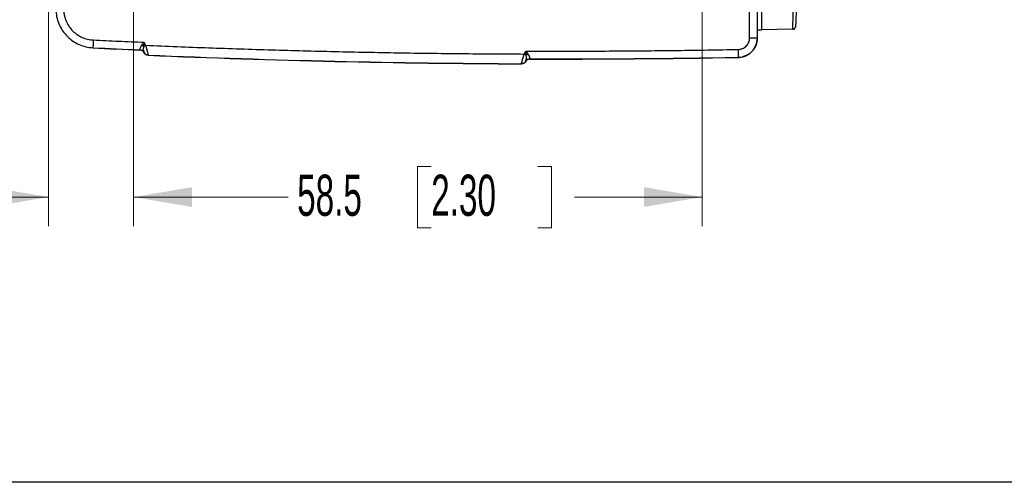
# Model space of a CAD drawing. Header units: millimetres. Extents: x 10 to 272, y 8 to 208.
# Tile 2 of 75: x 64 to 114, y 8 to 32. Entities that reach past the tile are written whole.
import ezdxf

# ---------------------------------------------------------------- set-up
doc = ezdxf.new("R2010")
doc.units = ezdxf.units.MM
doc.styles.add('SLDTEXTSTYLE1', font='TXT', dxfattribs={"width": 0.605})
doc.dimstyles.new('SLDDIMSTYLE0', dxfattribs={"dimtxt": 2.054655, "dimasz": 3, "dimexe": 0, "dimexo": 0.0625, "dimgap": 0.513664, "dimtad": 0, "dimtih": 1, "dimtoh": 1, "dimdec": 1, "dimlfac": 2, "dimrnd": 1e-09, "dimzin": 12, "dimdsep": 46, "dimtxsty": 'SLDTEXTSTYLE1', "dimsah": 1, "dimcen": 0.09, "dimadec": 0, "dimazin": 3, "dimtfac": 1, "dimtdec": 1, "dimtmove": 0, "dimatfit": 0, "dimfxl": 1, "dimfrac": 2, "dimtolj": 1, "dimtzin": 12, "dimarcsym": 0})
doc.dimstyles.new('SLDDIMSTYLE2', dxfattribs={"dimtxt": 2.054655, "dimasz": 3, "dimexe": 0, "dimexo": 0.0625, "dimgap": 0.513664, "dimtad": 0, "dimtih": 1, "dimtoh": 1, "dimdec": 1, "dimlfac": 2, "dimrnd": 1e-09, "dimzin": 12, "dimdsep": 46, "dimtxsty": 'SLDTEXTSTYLE1', "dimsah": 1, "dimcen": 0.09, "dimadec": 0, "dimazin": 3, "dimtfac": 1, "dimtdec": 1, "dimtofl": 0, "dimtmove": 0, "dimatfit": 3, "dimfxl": 1, "dimfrac": 2, "dimtolj": 1, "dimtzin": 12, "dimarcsym": 0})

# ---------------------------------------------------------------- blocks, each defined once
blk = doc.blocks.new('_D_15')
at = {"color": 7, "linetype": 'Continuous', "lineweight": 18}
for p, q in [((115.541, 44.355), (119.663, 44.355)), ((118.163, 44.355), (118.163, 35.724)), ((115.412, 35.724), (119.663, 35.724)), ((118.163, 31.775), (118.163, 35.724)), ((129.532, 33.353), (128.827, 33.353)), ((128.827, 33.353), (128.827, 30.198)), ((133.452, 33.353), (134.157, 33.353)), ((134.157, 33.353), (134.157, 30.198)), ((122.163, 31.775), (118.163, 31.775)), ((128.827, 30.198), (129.532, 30.198)), ((134.157, 30.198), (133.452, 30.198))]:
    blk.add_line(p, q, dxfattribs=at)
for points in [[(118.163, 44.355), (117.655, 41.355), (118.671, 41.355)], [(118.163, 35.724), (118.671, 38.724), (117.655, 38.724)]]:
    blk.add_solid(points, dxfattribs=at)
at = {"color": 7, "linetype": 'Continuous', "lineweight": 18, "char_height": 2.1167, "attachment_point": 1, "style": 'SLDTEXTSTYLE1'}
for s, insert in [('17.3', (122.633, 32.926)), ('.68', (129.532, 32.926))]:
    blk.add_mtext(s, dxfattribs=dict(at, insert=insert))
blk = doc.blocks.new('_D_18')
at = {"color": 7, "linetype": 'Continuous', "lineweight": 18}
for p, q in [((65.121, 42.355), (65.121, 20.875)), ((69.499, 32.719), (69.499, 20.875)), ((53.975, 23.953), (53.269, 23.953)), ((53.269, 23.953), (53.269, 20.797)), ((57.895, 23.953), (58.6, 23.953)), ((58.6, 23.953), (58.6, 20.797)), ((65.121, 22.375), (59.776, 22.375)), ((69.499, 22.375), (75.499, 22.375)), ((53.269, 20.797), (53.975, 20.797)), ((58.6, 20.797), (57.895, 20.797))]:
    blk.add_line(p, q, dxfattribs=at)
for points in [[(65.121, 22.375), (62.121, 22.883), (62.121, 21.867)], [(69.499, 22.375), (72.499, 21.867), (72.499, 22.883)]]:
    blk.add_solid(points, dxfattribs=at)
at = {"color": 7, "linetype": 'Continuous', "lineweight": 18, "char_height": 2.1167, "attachment_point": 1, "style": 'SLDTEXTSTYLE1'}
for s, insert in [('8.8', (48.644, 23.526)), ('.34', (53.975, 23.526))]:
    blk.add_mtext(s, dxfattribs=dict(at, insert=insert))
blk = doc.blocks.new('_D_19')
at = {"color": 7, "linetype": 'Continuous', "lineweight": 18}
for p, q in [((69.499, 32.719), (69.499, 20.875)), ((98.77, 32.719), (98.77, 20.875)), ((84.818, 23.953), (84.113, 23.953)), ((84.113, 23.953), (84.113, 20.797)), ((90.306, 23.953), (91.011, 23.953)), ((91.011, 23.953), (91.011, 20.797)), ((69.499, 22.375), (77.449, 22.375)), ((98.77, 22.375), (92.187, 22.375)), ((84.113, 20.797), (84.818, 20.797)), ((91.011, 20.797), (90.306, 20.797))]:
    blk.add_line(p, q, dxfattribs=at)
for points in [[(69.499, 22.375), (72.499, 21.867), (72.499, 22.883)], [(98.77, 22.375), (95.77, 22.883), (95.77, 21.867)]]:
    blk.add_solid(points, dxfattribs=at)
at = {"color": 7, "linetype": 'Continuous', "lineweight": 18, "char_height": 2.1167, "attachment_point": 1, "style": 'SLDTEXTSTYLE1'}
for s, insert in [('58.5', (77.919, 23.526)), ('2.30', (84.818, 23.526))]:
    blk.add_mtext(s, dxfattribs=dict(at, insert=insert))

msp = doc.modelspace()

# ---------------------------------------------------------------- linework, layer by layer
at = {"color": 7, "linetype": 'Continuous', "lineweight": 25}
for p, q in [((101.2041, 30.5707), (101.2041, 58.1391)), ((101.604, 30.5707), (101.604, 58.1391)), ((101.6124, 30.5625), (101.6124, 58.1473)), ((101.6124, 30.9799), (101.8124, 30.9799)), ((103.4222, 31.008), (101.8124, 30.9799)), ((103.4222, 31.008), (103.4239, 31.045)), ((101.2041, 30.5707), (101.604, 30.5707)), ((101.604, 30.5707), (101.6124, 30.5625)), ((67.407, 30.0598), (67.399, 30.0517)), ((69.8272, 29.9411), (69.8321, 29.9492)), ((69.8321, 29.9492), (69.8322, 29.9493)), ((70.0313, 30.341), (70.1212, 30.1853)), ((70.0379, 29.8244), (70.0329, 29.8163)), ((70.0438, 29.7976), (70.0329, 29.8163)), ((70.0477, 29.8041), (70.0438, 29.7976)), ((70.2536, 29.6793), (70.2497, 29.6728)), ((89.6036, 29.7366), (89.6911, 29.888)), ((89.8958, 29.4874), (89.8974, 29.4857)), ((89.8974, 29.4857), (89.9013, 29.479)), ((100.6227, 29.5711), (100.6311, 29.5628)), ((89.4675, 29.2304), (89.4636, 29.2372)), ((89.6845, 29.3547), (89.6806, 29.3614)), ((270.0878, 7.6921), (10.0878, 7.6921))]:
    msp.add_line(p, q, dxfattribs=at)
at = {"color": 7, "linetype": 'Continuous', "lineweight": 25, "flags": 128}
for points in [[(103.5695, 31.1519), (103.5656, 31.1238), (103.5574, 31.0987)], [(67.4261, 30.4592), (67.4224, 30.3821), (67.4189, 30.308), (67.4156, 30.2394), (67.4127, 30.1792), (67.4103, 30.1295), (67.4085, 30.0921), (67.4074, 30.0686), (67.407, 30.0598)], [(70.014, 30.1234), (70.0264, 30.1306), (70.0392, 30.138), (70.0523, 30.1456), (70.0657, 30.1533), (70.0794, 30.1612), (70.0932, 30.1692), (70.1072, 30.1772), (70.1212, 30.1853)], [(100.6153, 29.9709), (100.6167, 29.8938), (100.6181, 29.8195), (100.6194, 29.7509), (100.6205, 29.6906), (100.6214, 29.6409), (100.6221, 29.6035), (100.6225, 29.5799), (100.6227, 29.5711)], [(89.7045, 29.6783), (89.6928, 29.6851), (89.6806, 29.6921), (89.6682, 29.6993), (89.6556, 29.7066), (89.6428, 29.714), (89.6298, 29.7215), (89.6167, 29.729), (89.6036, 29.7366)]]:
    msp.add_lwpolyline(points, dxfattribs=at)
at = {"color": 7, "linetype": 'Continuous', "lineweight": 25}
for centre, radius, start, end in [((103.4196, 31.158), 0.15, 271, 317.42824), ((91.3624, 529.2269), 499.75, 267.251567, 267.530248), ((91.3624, 529.2269), 499.7416, 267.252434, 267.530778), ((69.8213, 29.6994), 0.25, 30.01064, 87.52032), ((69.8214, 29.6995), 0.25, 30.22368, 87.51734), ((69.7155, 29.6131), 0.5912, 59.6775, 70.6419), ((70.2642, 29.9292), 0.25, 210.0101, 267.57017), ((91.3624, 529.2269), 500, 267.579937, 269.782853), ((91.3624, 529.2269), 499.9933, 267.580359, 269.782408), ((89.8967, 29.2357), 0.25, 89.84268, 149.80139), ((89.8953, 29.2374), 0.25, 89.87234, 147.6281), ((90.0116, 29.1193), 0.6378, 108.82612, 118.7787), ((91.3624, 529.2269), 499.7416, 269.831853, 271.061758), ((91.3624, 529.2269), 499.75, 269.83248, 271.062707), ((89.4645, 29.4872), 0.25, 269.79333, 329.80172)]:
    msp.add_arc(centre, radius, start, end, dxfattribs=at)
for points, knots in [([(65.507, 31.9329), (65.5146, 31.8104), (65.5333, 31.6904), (65.592, 31.4555), (65.6323, 31.3398), (65.7336, 31.1172), (65.7937, 31.012), (65.9324, 30.8133), (66.0119, 30.719), (66.1854, 30.5479), (66.279, 30.4711), (66.4798, 30.3347), (66.588, 30.2749), (66.9218, 30.1284), (67.1601, 30.0716), (67.407, 30.0598)], [0, 0, 0, 0, 0.125, 0.125, 0.25, 0.25, 0.375, 0.375, 0.5, 0.5, 0.625, 0.625, 0.75, 0.75, 1, 1, 1, 1]), ([(65.9062, 31.9578), (65.9083, 31.9298), (65.9126, 31.8742), (65.9245, 31.7914), (65.9403, 31.7097), (65.9605, 31.6291), (65.9848, 31.5495), (66.0135, 31.4711), (66.0733, 31.3302), (66.1837, 31.1356), (66.3733, 30.912), (66.5995, 30.7255), (66.814, 30.6077), (66.9957, 30.5374), (67.1362, 30.4976), (67.2799, 30.4701), (67.3773, 30.4629), (67.4261, 30.4592)], [0, 0, 0, 0, 0.03599571, 0.07174205, 0.10733585, 0.14287518, 0.17845856, 0.21418415, 0.25014894, 0.37496947, 0.49990689, 0.62469562, 0.74960621, 0.81239982, 0.87471078, 0.93706821, 1, 1, 1, 1]), ([(101.8124, 31.9798), (101.8124, 31.9569), (101.8124, 31.9112), (101.8124, 31.8434), (101.8124, 31.7768), (101.8124, 31.7117), (101.8125, 31.6484), (101.8125, 31.5871), (101.8125, 31.528), (101.8124, 31.4714), (101.8124, 31.4174), (101.8124, 31.3661), (101.8124, 31.3178), (101.8124, 31.2571), (101.8124, 31.1876), (101.8124, 31.1159), (101.8125, 31.0572), (101.8124, 31.0136), (101.8124, 30.9853), (101.8124, 30.9817), (101.8124, 30.9799)], [0, 0, 0, 0, 0.0437728, 0.0871644, 0.130175, 0.1728045, 0.2150531, 0.2569209, 0.2984079, 0.3395142, 0.3802399, 0.4205851, 0.4605498, 0.5001343, 0.5796401, 0.6606671, 0.743216, 0.8272874, 0.9128819, 1, 1, 1, 1]), ([(103.4239, 31.045), (103.4244, 31.0541), (103.4258, 31.0815), (103.4326, 31.2799), (103.4415, 31.5424), (103.4492, 31.7918), (103.4535, 31.9343), (103.4557, 32.0084)], [0, 0, 0, 0, 0.1423784, 0.4296714, 0.6888287, 0.8380453, 1, 1, 1, 1]), ([(103.6029, 32.0027), (103.5987, 31.8916), (103.5944, 31.7803), (103.5884, 31.6259), (103.5865, 31.577), (103.5828, 31.4846), (103.5811, 31.4408), (103.5764, 31.323), (103.5738, 31.2595), (103.5704, 31.1745), (103.5695, 31.1519), (103.5695, 31.1519)], [0, 0, 0, 0, 0.25, 0.25, 0.375, 0.375, 0.5, 0.5, 0.75, 0.75, 1, 1, 1, 1]), ([(103.4233, 31.0276), (103.4365, 31.0258), (103.4631, 31.0222), (103.5024, 31.0349), (103.5365, 31.0603), (103.5505, 31.0862), (103.5575, 31.0989)], [0, 0, 0, 0, 0.2477643, 0.500801, 0.7536074, 1, 1, 1, 1]), ([(100.6153, 29.9709), (100.6348, 29.9718), (100.6736, 29.9736), (100.731, 29.9834), (100.7872, 29.9984), (100.8598, 30.0256), (100.9454, 30.0725), (101.0347, 30.1477), (101.1085, 30.2384), (101.1624, 30.3419), (101.1977, 30.454), (101.2019, 30.5318), (101.2041, 30.5707)], [0, 0, 0, 0, 0.0629038, 0.1251772, 0.1874116, 0.2502001, 0.3749147, 0.4999201, 0.6245753, 0.7495305, 0.8745372, 1, 1, 1, 1]), ([(100.6227, 29.5711), (100.7519, 29.5735), (100.8806, 29.6012), (101.059, 29.678), (101.1154, 29.7091), (101.2218, 29.7819), (101.2722, 29.8241), (101.3626, 29.9161), (101.4031, 29.9661), (101.4744, 30.0743), (101.5049, 30.1321), (101.5781, 30.3107), (101.604, 30.4405), (101.604, 30.5707)], [0, 0, 0, 0, 0.25, 0.25, 0.375, 0.375, 0.5, 0.5, 0.625, 0.625, 0.75, 0.75, 1, 1, 1, 1]), ([(100.6311, 29.5628), (100.6963, 29.564), (100.7604, 29.5715), (100.8862, 29.5986), (100.9485, 29.6185), (101.0675, 29.6698), (101.1238, 29.7008), (101.2303, 29.7736), (101.2807, 29.8158), (101.371, 29.9078), (101.4115, 29.9578), (101.4829, 30.066), (101.5134, 30.1238), (101.5865, 30.3024), (101.6124, 30.432), (101.6124, 30.5625)], [0, 0, 0, 0, 0.125, 0.125, 0.25, 0.25, 0.375, 0.375, 0.5, 0.5, 0.625, 0.625, 0.75, 0.75, 1, 1, 1, 1]), ([(70.0329, 29.8163), (70.0277, 29.8254), (70.0219, 29.8341), (70.0156, 29.8424), (70.0093, 29.8507), (70.0025, 29.8587), (69.9952, 29.8661), (69.9879, 29.8736), (69.9801, 29.8806), (69.9719, 29.8871), (69.9611, 29.8957), (69.9495, 29.9034), (69.9374, 29.9101), (69.9253, 29.9168), (69.9125, 29.9225), (69.8995, 29.9271), (69.888, 29.9311), (69.8762, 29.9344), (69.8643, 29.9367), (69.8521, 29.9391), (69.8396, 29.9405), (69.8272, 29.9411)], [0, 0, 0, 0, 0.00006262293, 0.00006262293, 0.00006262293, 0.00012524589, 0.00012524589, 0.00012524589, 0.00018786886, 0.00018786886, 0.00018786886, 0.00027101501, 0.00027101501, 0.00027101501, 0.00035416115, 0.00035416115, 0.00035416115, 0.00042720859, 0.00042720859, 0.00042720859, 0.00050188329, 0.00050188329, 0.00050188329, 0.00050188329]), ([(69.8322, 29.9493), (69.8323, 29.9496), (69.8325, 29.9502), (69.8322, 29.9549), (69.8317, 29.9661), (69.834, 29.9868), (69.8406, 30.0181), (69.8542, 30.061), (69.8773, 30.1155), (69.9003, 30.1528), (69.9115, 30.1709)], [0, 0, 0, 0, 0.0550737, 0.1260232, 0.2511901, 0.3827863, 0.5012397, 0.6783522, 0.8436911, 1, 1, 1, 1]), ([(69.9115, 30.1709), (69.9184, 30.181), (69.9338, 30.2036), (69.9609, 30.242), (69.9939, 30.2888), (70.0182, 30.3228), (70.0313, 30.341)], [0, 0, 0, 0, 0.1844756, 0.4125867, 0.6844156, 1, 1, 1, 1]), ([(70.014, 30.1234), (70.0117, 30.1123), (70.0071, 30.0893), (70.003, 30.0554), (70.0007, 30.0217), (70.0006, 29.9889), (70.0023, 29.9579), (70.007, 29.9177), (70.016, 29.8776), (70.0289, 29.8434), (70.0347, 29.831), (70.0374, 29.8253)], [0, 0, 0, 0, 0.0755952, 0.1552768, 0.2383121, 0.3239316, 0.4113738, 0.4999273, 0.6960831, 0.8597356, 1, 1, 1, 1]), ([(70.0313, 30.341), (70.0296, 30.3222), (70.0265, 30.2866), (70.0222, 30.2365), (70.0187, 30.1929), (70.0161, 30.1559), (70.0146, 30.1336), (70.014, 30.1234)], [0, 0, 0, 0, 0.256128, 0.4841847, 0.684175, 0.8561079, 1, 1, 1, 1]), ([(70.1212, 30.1853), (70.6621, 30.1628), (71.744, 30.1178), (73.367, 30.0569), (74.9901, 30.001), (76.6134, 29.9504), (78.2367, 29.9051), (79.8602, 29.865), (81.4838, 29.8303), (83.1075, 29.8008), (84.7314, 29.7766), (86.3554, 29.7578), (87.9794, 29.7438), (89.0622, 29.739), (89.6036, 29.7366)], [0, 0, 0, 0, 0.0833414, 0.1666784, 0.2500119, 0.3333427, 0.4166718, 0.5, 0.5833282, 0.6666573, 0.7499881, 0.8333216, 0.9166586, 1, 1, 1, 1]), ([(70.1212, 30.1853), (70.1254, 30.1696), (70.1336, 30.1396), (70.145, 30.0971), (70.1552, 30.0594), (70.164, 30.0265), (70.178, 29.9748), (70.1956, 29.9082), (70.2162, 29.8303), (70.2329, 29.7656), (70.2451, 29.7171), (70.2526, 29.6863), (70.2533, 29.6816), (70.2536, 29.6793)], [0, 0, 0, 0, 0.061493, 0.1173234, 0.1674907, 0.2119951, 0.2508372, 0.3818554, 0.5003666, 0.6315426, 0.7582873, 0.8809704, 1, 1, 1, 1]), ([(89.6911, 29.888), (90.2113, 29.8867), (91.2518, 29.8842), (92.8124, 29.8866), (94.3731, 29.8935), (95.9337, 29.9053), (97.4943, 29.9221), (99.0548, 29.9434), (100.0951, 29.9618), (100.6153, 29.9709)], [0, 0, 0, 0, 0.1428606, 0.2857178, 0.4285728, 0.5714272, 0.7142822, 0.8571394, 1, 1, 1, 1]), ([(70.2497, 29.6728), (70.2392, 29.6732), (70.2288, 29.6743), (70.2185, 29.6761), (70.2082, 29.6778), (70.198, 29.6802), (70.188, 29.6832), (70.1781, 29.6862), (70.1682, 29.6899), (70.1587, 29.6941), (70.1461, 29.6997), (70.1338, 29.7064), (70.1223, 29.7141), (70.1108, 29.7217), (70.0998, 29.7303), (70.0897, 29.7398), (70.0808, 29.7481), (70.0724, 29.7571), (70.0648, 29.7666), (70.0571, 29.7764), (70.05, 29.7868), (70.0438, 29.7976)], [0, 0, 0, 0, 0.00006262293, 0.00006262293, 0.00006262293, 0.00012524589, 0.00012524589, 0.00012524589, 0.00018786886, 0.00018786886, 0.00018786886, 0.000271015, 0.000271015, 0.000271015, 0.00035416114, 0.00035416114, 0.00035416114, 0.00042741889, 0.00042741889, 0.00042741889, 0.00050231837, 0.00050231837, 0.00050231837, 0.00050231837]), ([(89.4636, 29.2372), (89.4637, 29.2379), (89.4638, 29.2393), (89.4656, 29.247), (89.4687, 29.2591), (89.4732, 29.276), (89.479, 29.2975), (89.4861, 29.3237), (89.4945, 29.3545), (89.5069, 29.3988), (89.525, 29.4627), (89.5481, 29.5442), (89.5749, 29.6371), (89.5932, 29.7005), (89.6036, 29.7366)], [0, 0, 0, 0, 0.0593073, 0.1194596, 0.1805012, 0.2424746, 0.3054205, 0.3693776, 0.4343827, 0.500471, 0.6191975, 0.7502725, 0.8577718, 1, 1, 1, 1]), ([(89.6841, 29.3713), (89.6853, 29.3741), (89.6877, 29.3801), (89.6932, 29.3946), (89.6996, 29.4143), (89.7065, 29.441), (89.7135, 29.4808), (89.7181, 29.5362), (89.7172, 29.6054), (89.7086, 29.6548), (89.7045, 29.6783)], [0, 0, 0, 0, 0.0827329, 0.1724785, 0.270773, 0.3790625, 0.4996125, 0.677683, 0.8465761, 1, 1, 1, 1]), ([(89.9013, 29.479), (89.8944, 29.479), (89.8875, 29.4787), (89.8806, 29.4782), (89.8668, 29.4771), (89.853, 29.4748), (89.8396, 29.4715), (89.8329, 29.4698), (89.8263, 29.4678), (89.8198, 29.4656), (89.8067, 29.4611), (89.7939, 29.4555), (89.7817, 29.449), (89.7757, 29.4457), (89.7697, 29.4421), (89.7639, 29.4384), (89.7524, 29.4308), (89.7414, 29.4223), (89.7312, 29.4129), (89.7221, 29.4045), (89.7136, 29.3955), (89.7059, 29.3859), (89.698, 29.3761), (89.6908, 29.3656), (89.6845, 29.3547)], [0, 0, 0, 0, 0.00004140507, 0.00004140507, 0.00004140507, 0.00012464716, 0.00012464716, 0.00012464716, 0.00016605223, 0.00016605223, 0.00016605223, 0.0002492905, 0.0002492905, 0.0002492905, 0.00029069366, 0.00029069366, 0.00029069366, 0.00037393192, 0.00037393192, 0.00037393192, 0.00044803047, 0.00044803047, 0.00044803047, 0.00052382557, 0.00052382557, 0.00052382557, 0.00052382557]), ([(89.7045, 29.6783), (89.7036, 29.6958), (89.7015, 29.7362), (89.6969, 29.8063), (89.6931, 29.8589), (89.6911, 29.888)], [0, 0, 0, 0, 0.2556005, 0.5889291, 1, 1, 1, 1]), ([(89.6911, 29.888), (89.7011, 29.8737), (89.7202, 29.8466), (89.7467, 29.8086), (89.7697, 29.7756), (89.7891, 29.7475), (89.8006, 29.7307), (89.8058, 29.723)], [0, 0, 0, 0, 0.2557981, 0.483679, 0.683655, 0.8557486, 1, 1, 1, 1]), ([(89.8058, 29.723), (89.8129, 29.7117), (89.8275, 29.6888), (89.8452, 29.6541), (89.8604, 29.6197), (89.8726, 29.5864), (89.8822, 29.5553), (89.8889, 29.5272), (89.8926, 29.5052), (89.8937, 29.4933), (89.8946, 29.4884), (89.8955, 29.4877), (89.8958, 29.4874)], [0, 0, 0, 0, 0.09258014, 0.18825959, 0.28773341, 0.39162032, 0.50046363, 0.61852814, 0.74964142, 0.87477658, 0.94605938, 1, 1, 1, 1]), ([(89.6845, 29.3547), (89.6775, 29.3428), (89.6695, 29.3313), (89.6607, 29.3207), (89.6519, 29.31), (89.6421, 29.3001), (89.6316, 29.2911), (89.6211, 29.282), (89.6099, 29.2738), (89.598, 29.2667), (89.5921, 29.2631), (89.5861, 29.2598), (89.5799, 29.2567), (89.5675, 29.2505), (89.5546, 29.2454), (89.5413, 29.2413), (89.5295, 29.2377), (89.5174, 29.235), (89.5052, 29.2332), (89.4927, 29.2313), (89.4801, 29.2304), (89.4675, 29.2304)], [0.00000000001, 0.00000000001, 0.00000000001, 0.00000000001, 0.00008302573, 0.00008302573, 0.00008302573, 0.00016605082, 0.00016605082, 0.00016605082, 0.0002490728, 0.0002490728, 0.0002490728, 0.00029036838, 0.00029036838, 0.00029036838, 0.00037339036, 0.00037339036, 0.00037339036, 0.00044736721, 0.00044736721, 0.00044736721, 0.00052304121, 0.00052304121, 0.00052304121, 0.00052304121]), ([(89.6806, 29.3614), (89.6807, 29.3621), (89.6809, 29.3635), (89.683, 29.3687), (89.6841, 29.3713)], [0, 0, 0, 0, 0.500217, 1, 1, 1, 1])]:
    msp.add_open_spline(points, degree=3, knots=knots, dxfattribs=at)
for points in [[(67.4261, 30.4592), (67.8603, 30.4387), (68.7286, 30.3976), (69.5971, 30.3599), (70.0313, 30.341)], [(70.0374, 29.8253), (70.0376, 29.825), (70.0377, 29.8247), (70.0379, 29.8244)], [(70.0379, 29.8244), (70.0446, 29.8118), (70.0481, 29.8047), (70.0477, 29.8041)]]:
    msp.add_open_spline(points, degree=3, dxfattribs=at)

# ---------------------------------------------------------------- dimensions: what is measured, and where the dimension line sits
at = {"color": 7, "linetype": 'Continuous', "lineweight": 18}
for base, p2, dimstyle, picture, middle in [((65.1208, 22.3749), (65.1208, 44.3549), 'SLDDIMSTYLE0', '_D_18', (53.975, 22.3749)), ((98.7704, 22.3749), (98.7704, 34.7193), 'SLDDIMSTYLE2', '_D_19', (84.8181, 22.3749))]:
    dim = msp.add_linear_dim(base=base, p1=(69.4991, 34.7193), p2=p2, dimstyle=dimstyle, dxfattribs=at)
    dim.commit()
    dim.dimension.update_dxf_attribs({"geometry": picture, "text_midpoint": middle, "dimtype": 160})
dim = msp.add_linear_dim(base=(118.163, 35.7237), p1=(113.5405, 44.3549), p2=(113.4123, 35.7237), angle=90, dimstyle='SLDDIMSTYLE2', dxfattribs=at)
dim.commit()
dim.dimension.update_dxf_attribs({"geometry": '_D_15', "text_midpoint": (118.163, 31.7754), "dimtype": 160})

doc.saveas('drawing.dxf')
